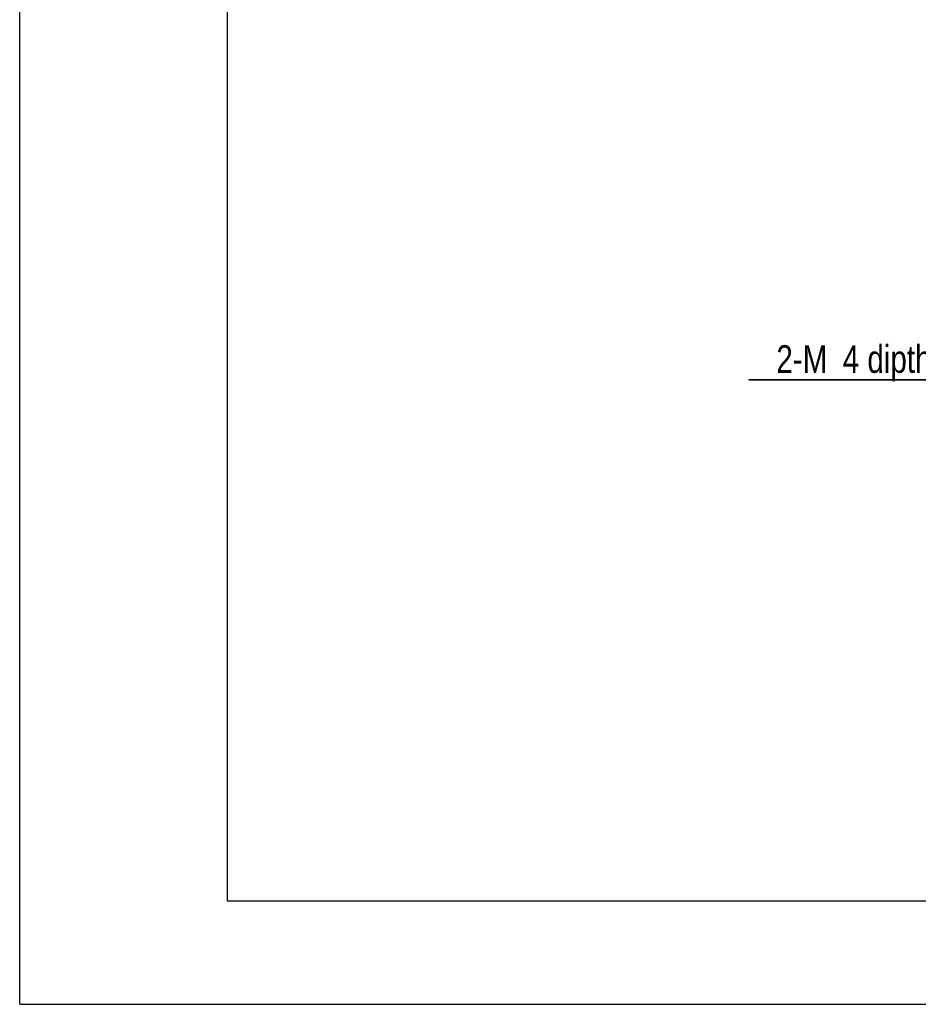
# Model space of a CAD drawing. Extents: x 0 to 2376, y 0 to 1680.
# Tile 1 of 33: x 0 to 520, y 0 to 570. Entities that reach past the tile are written whole.
import ezdxf

# ---------------------------------------------------------------- set-up
doc = ezdxf.new("R2010")
doc.units = 0
doc.header["$LTSCALE"] = 130.68
doc.layers.get('0').update_dxf_attribs({"linetype": 'CONTINUOUS'})
doc.layers.add('95_ALL_DIM', color=7, linetype='CONTINUOUS')
doc.styles.get("Standard").update_dxf_attribs({"font": 'txt', "width": 0.8})
doc.dimstyles.new('DIMSTYLE_7', dxfattribs={"dimtxt": 16, "dimasz": 6, "dimexe": 0.18, "dimexo": 0.0625, "dimgap": 0.09, "dimtad": 1, "dimtih": 1, "dimtoh": 1, "dimdec": 3, "dimtxsty": 'STANDARD', "dimblk": 'OPEN', "dimblk1": 'OPEN', "dimblk2": 'OPEN', "dimcen": 0.09, "dimazin": 3, "dimtp": 0.1, "dimtm": 0.1, "dimtfac": 1, "dimtdec": 3, "dimtofl": 0, "dimtmove": 0, "dimatfit": 3, "dimtolj": 1})

# ---------------------------------------------------------------- blocks, each defined once
blk = doc.blocks.new('_OPEN')
at = {"color": 0, "linetype": 'BYBLOCK'}
for p, q in [((0, 0), (-1, 0.233)), ((-1, -0.233), (0, 0)), ((-1, 0), (0, 0))]:
    blk.add_line(p, q, dxfattribs=at)
blk = doc.blocks.new('*D17')
at = {"layer": '95_ALL_DIM', "color": 2, "linetype": 'CONTINUOUS'}
for p, q in [((598.8, 361.63), (422, 361.63)), ((422, 361.63), (594.8, 361.63)), ((627.8, 297.77), (598.8, 361.63)), ((626.94, 299.65), (627.8, 297.77)), ((628.65, 295.89), (627.8, 297.77))]:
    blk.add_line(p, q, dxfattribs=at)
at = {"layer": '95_ALL_DIM', "color": 2, "linetype": 'CONTINUOUS', "xscale": 6, "yscale": 6, "zscale": 6}
for p, rotation in [((628.65, 295.89), 294.417505), ((626.94, 299.65), 114.417505)]:
    blk.add_blockref('_OPEN', p, dxfattribs=dict(at, rotation=rotation))
at = {"layer": '95_ALL_DIM', "color": 2, "linetype": 'CONTINUOUS', "width": 0.8}
for s, p in [('4 dipth8', (476.4, 365.63)), ('2-M', (438, 365.63))]:
    blk.add_text(s, height=16, dxfattribs=at).set_placement(p)

msp = doc.modelspace()

# ---------------------------------------------------------------- linework, layer by layer
at = {"color": 7, "linetype": 'CONTINUOUS'}
for p, q in [((0, 0), (0, 1680)), ((120, 1636), (120, 60)), ((120, 60), (2348, 60)), ((0, 0), (2376, 0))]:
    msp.add_line(p, q, dxfattribs=at)

# ---------------------------------------------------------------- dimensions: what is measured, and where the dimension line sits
at = {"layer": '95_ALL_DIM', "color": 2, "linetype": 'CONTINUOUS'}
dim = msp.add_diameter_dim_2p(p1=(626.943, 299.6485), p2=(628.6482, 295.8925), text='2-M4 dipth8', dimstyle='DIMSTYLE_7', dxfattribs=at)
dim.commit()
dim.dimension.update_dxf_attribs({"geometry": '*D17', "text_midpoint": (508.4025, 373.6336), "dimtype": 163})

doc.saveas('drawing.dxf')
